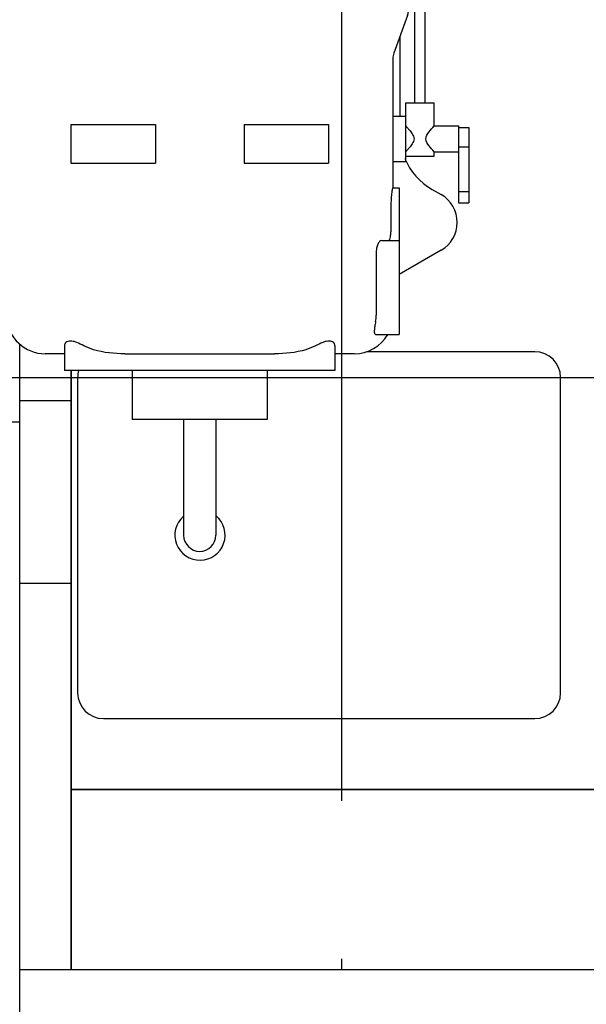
# Model space of a CAD drawing. Header units: millimetres. Extents: x 0 to 1189, y 0 to 841.
# Tile 35 of 131: x 412 to 430, y 249 to 279. Entities that reach past the tile are written whole.
import ezdxf

# ---------------------------------------------------------------- set-up
doc = ezdxf.new("R2010")
doc.units = ezdxf.units.MM
doc.header["$LTSCALE"] = 65.395
doc.linetypes.add('CENTER', pattern=[0.6, 0.375, -0.075, 0.075, -0.075])
for name, color, linetype in [('25007_060000_IMO-2_SKL_PBL150', 7, 'CONTINUOUS'), ('25007_060000_IMO-2_SKL_PBL151', 7, 'CONTINUOUS'), ('25007_060000_IMO-2_SKL_PBL152', 7, 'CONTINUOUS'), ('25007_060000_IMO-2_SKL_PBL153', 7, 'CONTINUOUS'), ('25007_060000_IMO-2_SKL_PBL154', 7, 'CONTINUOUS'), ('25007_060000_IMO-2_SKL_PBL155', 7, 'CONTINUOUS'), ('25007_060000_IMO-2_SKL_PBL156', 7, 'CONTINUOUS'), ('25007_060000_IMO-2_SKL_PBL157', 7, 'CONTINUOUS'), ('25007_060000_IMO-2_SKL_PBL158', 7, 'CONTINUOUS'), ('25007_060000_IMO-2_SKL_PBL159', 7, 'CONTINUOUS'), ('25007_060000_IMO-2_SKL_PBL161', 7, 'CONTINUOUS'), ('25007_060000_IMO-2_SKL_PBL162', 7, 'CONTINUOUS'), ('25007_060000_IMO-2_SKL_PBL163', 7, 'CONTINUOUS'), ('25007_060000_IMO-2_SKL_PBL165', 7, 'CONTINUOUS'), ('25007_060000_IMO-2_SKL_PBL166', 7, 'CONTINUOUS'), ('25007_060000_IMO-2_SKL_PBL168', 7, 'CONTINUOUS'), ('25007_060000_TLKGS_KGS_V_ABL8', 7, 'CONTINUOUS'), ('25007_061000_TLKGS_KGS_V_ABL34', 7, 'CONTINUOUS'), ('25007_062000_TLKGS_KGS_TL_V_ABL9', 7, 'CONTINUOUS'), ('25007_116500_03_SIMPLE1_A_ABL160', 7, 'CONTINUOUS'), ('25007_452000_10_SIMPLE1_A_ABL145', 7, 'CONTINUOUS'), ('25007_634500_05_SIMPLE1_A_ABL137', 7, 'CONTINUOUS'), ('25007_634500_05_SIMPLE1_T1_A_PBL138', 7, 'CONTINUOUS'), ('25007_641000_05_SIMPLE1_E_ABL35', 7, 'CONTINUOUS'), ('25007_644000_01_SIMPLE1_C_ABL95', 7, 'CONTINUOUS'), ('25007_644000_02_SIMPLE1_C_ABL129', 7, 'CONTINUOUS'), ('25007_724700_04_SIMPLE1_A_ABL10', 7, 'CONTINUOUS'), ('25007_725500_29_SIMPLE1_X#AF1_ABL14', 7, 'CONTINUOUS'), ('25007_728000_05_SIMPLE1_F_ABL20', 7, 'CONTINUOUS'), ('25007_765000_05_SIMPLE1_T1_X_PBL115', 7, 'CONTINUOUS'), ('25007_765000_05_SIMPLE1_X_ABL114', 7, 'CONTINUOUS'), ('25007_766000_04_SIMPLE1_X_ABL164', 7, 'CONTINUOUS'), ('25007_833000_15_SIMPLE1_D_ABL16', 7, 'CONTINUOUS'), ('25007_833200_01_SIMPLE1_X_ABL12', 7, 'CONTINUOUS'), ('25007_836000_01_SIMPLE1_C_ABL93', 7, 'CONTINUOUS'), ('25007_884500_27_SIMPLE1_X_ABL167', 7, 'CONTINUOUS'), ('25087_000000_IMO-2_SKL_PBL169', 7, 'CONTINUOUS'), ('25087_000000_IMO-2_SKL_PBL170', 7, 'CONTINUOUS'), ('25087_000000_IMO-2_SKL_PBL172', 7, 'CONTINUOUS'), ('25087_000000_IMO-2_SKL_PBL174', 7, 'CONTINUOUS'), ('25087_000000_IMO-2_SKL_PBL176', 7, 'CONTINUOUS'), ('25087_000000_IMO-2_SKL_PBL178', 7, 'CONTINUOUS'), ('25087_000000_IMO-2_SKL_PBL179', 7, 'CONTINUOUS'), ('25087_000000_TLKGS_MARKETING_ABL3', 7, 'CONTINUOUS'), ('25087_000000_TRENNSTELLEN_TLKGS_PBL171', 7, 'CONTINUOUS'), ('25087_030000_TLKGS_V_ABL4', 7, 'CONTINUOUS'), ('25087_100000_TLKGS_V_ABL147', 7, 'CONTINUOUS'), ('25087_111000_21_SIMPLE1_A_ABL148', 7, 'CONTINUOUS'), ('25087_111000_21_SIMPLE1_T1_A_PBL149', 7, 'CONTINUOUS'), ('25087_111200_24_SIMPLE1_T11_X_PBL2730', 7, 'CONTINUOUS'), ('25087_111200_24_SIMPLE1_T9_X_PBL180', 7, 'CONTINUOUS'), ('25087_111200_24_SIMPLE1_X_ABL173', 7, 'CONTINUOUS'), ('25087_122000_01_SIMPLE1_D_ABL177', 7, 'CONTINUOUS'), ('25087_171000_21_SIMPLE1_A_ABL175', 7, 'CONTINUOUS'), ('25087_700000_TLKGS_V_ABL5', 7, 'CONTINUOUS'), ('25087_727000_27_SIMPLE1_B_ABL6', 7, 'CONTINUOUS'), ('8M25C_GENSET_STD_GRUNDRAHMEN_ABL83', 7, 'CONTINUOUS'), ('8M25C_GENSET_STD_GRUNDRAHMEN_T1_PBL84', 7, 'CONTINUOUS'), ('8M25C_GENSET_STD_VERROHRUNG_ABL23', 7, 'CONTINUOUS'), ('new_view_1_VBL0', 7, 'CONTINUOUS')]:
    doc.layers.add(name, color=color, linetype=linetype)

# ---------------------------------------------------------------- blocks, each defined once
blk = doc.blocks.new('25087_000000_IMO-2_SKL_PBL179', base_point=(496.94, 279.1))
at = {"layer": '25087_000000_IMO-2_SKL_PBL179', "color": 40, "linetype": 'Continuous'}
for p, q in [((414, 249.6), (414, 268.216)), ((414, 255.2), (579.88, 255.2))]:
    blk.add_line(p, q, dxfattribs=at)
blk = doc.blocks.new('25087_727000_27_SIMPLE1_B_ABL6', base_point=(476.275, 307.393))
at = {"layer": '25087_000000_IMO-2_SKL_PBL179'}
blk.add_blockref('25087_000000_IMO-2_SKL_PBL179', (496.94, 279.1), dxfattribs=at)
blk = doc.blocks.new('25087_700000_TLKGS_V_ABL5', base_point=(476.275, 307.393))
at = {"layer": '25087_727000_27_SIMPLE1_B_ABL6'}
blk.add_blockref('25087_727000_27_SIMPLE1_B_ABL6', (476.275, 307.393), dxfattribs=at)
blk = doc.blocks.new('25087_111000_21_SIMPLE1_T1_A_PBL149', base_point=(497.3, 279.1))
at = {"layer": '25087_111000_21_SIMPLE1_T1_A_PBL149', "color": 7, "linetype": 'Continuous'}
for p, q in [((414, 268.216), (414, 249.6)), ((579.88, 255.2), (414, 255.2))]:
    blk.add_line(p, q, dxfattribs=at)
blk = doc.blocks.new('25087_000000_IMO-2_SKL_PBL172', base_point=(496.94, 279.1))
at = {"layer": '25087_000000_IMO-2_SKL_PBL172', "color": 40, "linetype": 'Continuous'}
for p, q in [((414, 249.6), (414, 268.216)), ((414, 255.2), (579.88, 255.2))]:
    blk.add_line(p, q, dxfattribs=at)
blk = doc.blocks.new('25087_111000_21_SIMPLE1_A_ABL148', base_point=(497.3, 282.38))
at = {"layer": '25087_000000_IMO-2_SKL_PBL172'}
blk.add_blockref('25087_000000_IMO-2_SKL_PBL172', (496.94, 279.1), dxfattribs=at)
at = {"layer": '25087_111000_21_SIMPLE1_T1_A_PBL149'}
blk.add_blockref('25087_111000_21_SIMPLE1_T1_A_PBL149', (497.3, 279.1), dxfattribs=at)
blk = doc.blocks.new('25087_000000_IMO-2_SKL_PBL174', base_point=(496.94, 279.1))
at = {"layer": '25087_000000_IMO-2_SKL_PBL174', "color": 40, "linetype": 'Continuous'}
for p, q in [((414, 249.6), (414, 268.216)), ((414, 255.2), (579.88, 255.2))]:
    blk.add_line(p, q, dxfattribs=at)
blk = doc.blocks.new('25087_111200_24_SIMPLE1_T9_X_PBL180', base_point=(421.7, 263.1))
at = {"layer": '25087_111200_24_SIMPLE1_T9_X_PBL180', "color": 7, "linetype": 'Continuous'}
for p, q in [((428.4, 268.8), (423.176, 268.8)), ((414.2, 268), (414.2, 258.2)), ((429.2, 258.2), (429.2, 268)), ((415, 257.4), (428.4, 257.4))]:
    blk.add_line(p, q, dxfattribs=at)
for centre, start, end in [((428.4, 268), 0, 90), ((415, 268), 164.2551, 180), ((415, 258.2), 180, 270), ((428.4, 258.2), 270, 360)]:
    blk.add_arc(centre, 0.8, start, end, dxfattribs=at)
blk = doc.blocks.new('25087_111200_24_SIMPLE1_T11_X_PBL2730', base_point=(417.993, 263.694))
at = {"layer": '25087_111200_24_SIMPLE1_T11_X_PBL2730', "color": 7, "linetype": 'Continuous'}
blk.add_arc((418, 263.1), 0.78, 131.1334, 50.2932, dxfattribs=at)
blk = doc.blocks.new('25087_111200_24_SIMPLE1_X_ABL173', base_point=(496.94, 279.1))
at = {"layer": '25087_000000_IMO-2_SKL_PBL174'}
blk.add_blockref('25087_000000_IMO-2_SKL_PBL174', (496.94, 279.1), dxfattribs=at)
at = {"layer": '25087_111200_24_SIMPLE1_T11_X_PBL2730'}
blk.add_blockref('25087_111200_24_SIMPLE1_T11_X_PBL2730', (417.993, 263.694), dxfattribs=at)
at = {"layer": '25087_111200_24_SIMPLE1_T9_X_PBL180'}
blk.add_blockref('25087_111200_24_SIMPLE1_T9_X_PBL180', (421.7, 263.1), dxfattribs=at)
blk = doc.blocks.new('25087_000000_IMO-2_SKL_PBL176', base_point=(496.94, 279.1))
at = {"layer": '25087_000000_IMO-2_SKL_PBL176', "color": 40, "linetype": 'Continuous'}
for p, q in [((414, 249.6), (414, 268.216)), ((414, 255.2), (579.88, 255.2))]:
    blk.add_line(p, q, dxfattribs=at)
blk = doc.blocks.new('25087_171000_21_SIMPLE1_A_ABL175', base_point=(496.94, 282.38))
at = {"layer": '25087_000000_IMO-2_SKL_PBL176'}
blk.add_blockref('25087_000000_IMO-2_SKL_PBL176', (496.94, 279.1), dxfattribs=at)
blk = doc.blocks.new('25087_000000_IMO-2_SKL_PBL178', base_point=(496.94, 279.1))
at = {"layer": '25087_000000_IMO-2_SKL_PBL178', "color": 40, "linetype": 'Continuous'}
for p, q in [((414, 249.6), (414, 268.216)), ((414, 255.2), (579.88, 255.2))]:
    blk.add_line(p, q, dxfattribs=at)
blk = doc.blocks.new('25087_122000_01_SIMPLE1_D_ABL177', base_point=(496.94, 279.1))
at = {"layer": '25087_000000_IMO-2_SKL_PBL178'}
blk.add_blockref('25087_000000_IMO-2_SKL_PBL178', (496.94, 279.1), dxfattribs=at)
blk = doc.blocks.new('25087_100000_TLKGS_V_ABL147', base_point=(497.3, 282.3801))
at = {"layer": '25087_111000_21_SIMPLE1_A_ABL148'}
blk.add_blockref('25087_111000_21_SIMPLE1_A_ABL148', (497.3, 282.3801), dxfattribs=at)
at = {"layer": '25087_111200_24_SIMPLE1_X_ABL173'}
blk.add_blockref('25087_111200_24_SIMPLE1_X_ABL173', (496.94, 279.1), dxfattribs=at)
at = {"layer": '25087_122000_01_SIMPLE1_D_ABL177'}
blk.add_blockref('25087_122000_01_SIMPLE1_D_ABL177', (496.94, 279.1), dxfattribs=at)
at = {"layer": '25087_171000_21_SIMPLE1_A_ABL175'}
blk.add_blockref('25087_171000_21_SIMPLE1_A_ABL175', (496.94, 282.3801), dxfattribs=at)
blk = doc.blocks.new('25087_030000_TLKGS_V_ABL4', base_point=(476.635, 307.393))
at = {"layer": '25087_100000_TLKGS_V_ABL147'}
blk.add_blockref('25087_100000_TLKGS_V_ABL147', (497.3, 282.38), dxfattribs=at)
at = {"layer": '25087_700000_TLKGS_V_ABL5'}
blk.add_blockref('25087_700000_TLKGS_V_ABL5', (476.275, 307.393), dxfattribs=at)
blk = doc.blocks.new('25007_060000_IMO-2_SKL_PBL159', base_point=(431.1, 279.1))
at = {"layer": '25007_060000_IMO-2_SKL_PBL159', "color": 40, "linetype": 'Continuous'}
for p, q in [((414, 249.6), (414, 268.216)), ((414, 255.2), (448.2, 255.2))]:
    blk.add_line(p, q, dxfattribs=at)
blk = doc.blocks.new('25007_724700_04_SIMPLE1_A_ABL10', base_point=(400.861, 293.421))
at = {"layer": '25007_060000_IMO-2_SKL_PBL159'}
blk.add_blockref('25007_060000_IMO-2_SKL_PBL159', (431.1, 279.1), dxfattribs=at)
blk = doc.blocks.new('25007_060000_IMO-2_SKL_PBL156', base_point=(431.1, 279.1))
at = {"layer": '25007_060000_IMO-2_SKL_PBL156', "color": 40, "linetype": 'Continuous'}
for p, q in [((414, 249.6), (414, 268.216)), ((414, 255.2), (448.2, 255.2))]:
    blk.add_line(p, q, dxfattribs=at)
blk = doc.blocks.new('25007_833200_01_SIMPLE1_X_ABL12', base_point=(414.527, 279.1))
at = {"layer": '25007_060000_IMO-2_SKL_PBL156'}
blk.add_blockref('25007_060000_IMO-2_SKL_PBL156', (431.1, 279.1), dxfattribs=at)
blk = doc.blocks.new('25007_060000_IMO-2_SKL_PBL158', base_point=(431.1, 279.1))
at = {"layer": '25007_060000_IMO-2_SKL_PBL158', "color": 40, "linetype": 'Continuous'}
for p, q in [((414, 249.6), (414, 268.216)), ((414, 255.2), (448.2, 255.2))]:
    blk.add_line(p, q, dxfattribs=at)
blk = doc.blocks.new('25007_725500_29_SIMPLE1_X#AF1_ABL14', base_point=(409.171, 307.239))
at = {"layer": '25007_060000_IMO-2_SKL_PBL158'}
blk.add_blockref('25007_060000_IMO-2_SKL_PBL158', (431.1, 279.1), dxfattribs=at)
blk = doc.blocks.new('25007_060000_IMO-2_SKL_PBL155', base_point=(431.1, 279.1))
at = {"layer": '25007_060000_IMO-2_SKL_PBL155', "color": 40, "linetype": 'Continuous'}
for p, q in [((414, 249.6), (414, 268.216)), ((414, 255.2), (448.2, 255.2))]:
    blk.add_line(p, q, dxfattribs=at)
blk = doc.blocks.new('25007_833000_15_SIMPLE1_D_ABL16', base_point=(415.74, 283.27))
at = {"layer": '25007_060000_IMO-2_SKL_PBL155'}
blk.add_blockref('25007_060000_IMO-2_SKL_PBL155', (431.1, 279.1), dxfattribs=at)
blk = doc.blocks.new('25007_060000_IMO-2_SKL_PBL157', base_point=(431.1, 279.1))
at = {"layer": '25007_060000_IMO-2_SKL_PBL157', "color": 40, "linetype": 'Continuous'}
for p, q in [((414, 249.6), (414, 268.216)), ((414, 255.2), (448.2, 255.2))]:
    blk.add_line(p, q, dxfattribs=at)
blk = doc.blocks.new('25007_728000_05_SIMPLE1_F_ABL20', base_point=(415.76, 284.9))
at = {"layer": '25007_060000_IMO-2_SKL_PBL157'}
blk.add_blockref('25007_060000_IMO-2_SKL_PBL157', (431.1, 279.1), dxfattribs=at)
blk = doc.blocks.new('25007_060000_IMO-2_SKL_PBL161', base_point=(431.1, 279.1))
at = {"layer": '25007_060000_IMO-2_SKL_PBL161', "color": 40, "linetype": 'Continuous'}
for p, q in [((414, 249.6), (414, 268.216)), ((414, 255.2), (448.2, 255.2))]:
    blk.add_line(p, q, dxfattribs=at)
blk = doc.blocks.new('25007_116500_03_SIMPLE1_A_ABL160', base_point=(431.1, 295.16))
at = {"layer": '25007_060000_IMO-2_SKL_PBL161'}
blk.add_blockref('25007_060000_IMO-2_SKL_PBL161', (431.1, 279.1), dxfattribs=at)
blk = doc.blocks.new('25007_062000_TLKGS_KGS_TL_V_ABL9', base_point=(400.861, 307.239))
at = {"layer": '25007_116500_03_SIMPLE1_A_ABL160'}
blk.add_blockref('25007_116500_03_SIMPLE1_A_ABL160', (431.1, 295.16), dxfattribs=at)
at = {"layer": '25007_724700_04_SIMPLE1_A_ABL10'}
blk.add_blockref('25007_724700_04_SIMPLE1_A_ABL10', (400.861, 293.421), dxfattribs=at)
at = {"layer": '25007_725500_29_SIMPLE1_X#AF1_ABL14'}
blk.add_blockref('25007_725500_29_SIMPLE1_X#AF1_ABL14', (409.171, 307.239), dxfattribs=at)
at = {"layer": '25007_728000_05_SIMPLE1_F_ABL20'}
blk.add_blockref('25007_728000_05_SIMPLE1_F_ABL20', (415.76, 284.9), dxfattribs=at)
at = {"layer": '25007_833000_15_SIMPLE1_D_ABL16'}
blk.add_blockref('25007_833000_15_SIMPLE1_D_ABL16', (415.74, 283.27), dxfattribs=at)
at = {"layer": '25007_833200_01_SIMPLE1_X_ABL12'}
blk.add_blockref('25007_833200_01_SIMPLE1_X_ABL12', (414.527, 279.1), dxfattribs=at)
blk = doc.blocks.new('25007_060000_IMO-2_SKL_PBL152', base_point=(431.1, 279.1))
at = {"layer": '25007_060000_IMO-2_SKL_PBL152', "color": 40, "linetype": 'Continuous'}
for p, q in [((414, 249.6), (414, 268.216)), ((414, 255.2), (448.2, 255.2))]:
    blk.add_line(p, q, dxfattribs=at)
blk = doc.blocks.new('25007_641000_05_SIMPLE1_E_ABL35', base_point=(421.234, 279.1))
at = {"layer": '25007_060000_IMO-2_SKL_PBL152'}
blk.add_blockref('25007_060000_IMO-2_SKL_PBL152', (431.1, 279.1), dxfattribs=at)
blk = doc.blocks.new('25007_060000_IMO-2_SKL_PBL166', base_point=(431.1, 279.1))
at = {"layer": '25007_060000_IMO-2_SKL_PBL166', "color": 40, "linetype": 'Continuous'}
for p, q in [((414, 249.6), (414, 268.216)), ((414, 255.2), (448.2, 255.2))]:
    blk.add_line(p, q, dxfattribs=at)
blk = doc.blocks.new('25007_836000_01_SIMPLE1_C_ABL93', base_point=(424.76, 279.1))
at = {"layer": '25007_060000_IMO-2_SKL_PBL166'}
blk.add_blockref('25007_060000_IMO-2_SKL_PBL166', (431.1, 279.1), dxfattribs=at)
blk = doc.blocks.new('25007_060000_IMO-2_SKL_PBL153', base_point=(431.1, 279.1))
at = {"layer": '25007_060000_IMO-2_SKL_PBL153', "color": 40, "linetype": 'Continuous'}
for p, q in [((414, 249.6), (414, 268.216)), ((414, 255.2), (448.2, 255.2))]:
    blk.add_line(p, q, dxfattribs=at)
blk = doc.blocks.new('25007_644000_01_SIMPLE1_C_ABL95', base_point=(424.76, 279.1))
at = {"layer": '25007_060000_IMO-2_SKL_PBL153'}
blk.add_blockref('25007_060000_IMO-2_SKL_PBL153', (431.1, 279.1), dxfattribs=at)
blk = doc.blocks.new('25007_765000_05_SIMPLE1_T1_X_PBL115', base_point=(418.702, 277.956))
at = {"layer": '25007_765000_05_SIMPLE1_T1_X_PBL115', "color": 7, "linetype": 'Continuous'}
for p, q in [((416.912, 292.816), (416.76, 292.392)), ((416.912, 292.816), (419.072, 292.816)), ((419.072, 292.816), (419.224, 292.392)), ((416.76, 292.392), (419.224, 292.392)), ((422.692, 292.051), (422.692, 291.767)), ((425.932, 292.051), (422.692, 292.051)), ((425.932, 292.051), (425.932, 291.767)), ((422.643, 291.767), (426.321, 291.767)), ((426.783, 291.774), (426.727, 291.768)), ((426.797, 291.775), (426.783, 291.774)), ((422.838, 291.447), (426.321, 291.447)), ((425.932, 291.447), (425.932, 289.056)), ((426.572, 290.967), (426.572, 288.327)), ((426.892, 290.969), (426.892, 288.327)), ((426.972, 290.476), (426.972, 290.975)), ((426.472, 289.956), (426.472, 290.476)), ((426.472, 290.476), (426.572, 290.476)), ((426.892, 290.476), (427.152, 290.476)), ((427.152, 289.676), (427.152, 290.476)), ((425.932, 290.116), (426.472, 290.116)), ((410.692, 287.816), (410.692, 289.816)), ((410.692, 289.816), (425.292, 289.816)), ((414.968, 287.816), (414.968, 289.816)), ((421.016, 287.816), (421.016, 289.816)), ((425.292, 287.816), (425.292, 289.816)), ((426.472, 289.676), (426.472, 289.876)), ((425.932, 289.716), (426.472, 289.716)), ((426.472, 289.676), (426.572, 289.676)), ((426.892, 289.676), (427.152, 289.676)), ((426.972, 288.327), (426.972, 289.676)), ((425.932, 289.056), (425.292, 289.056)), ((425.292, 288.936), (425.412, 288.936)), ((425.412, 288.816), (425.292, 288.816)), ((425.532, 285.256), (425.532, 288.696)), ((425.652, 288.696), (425.652, 285.256)), ((426.452, 287.767), (426.452, 288.327)), ((426.452, 288.327), (427.012, 288.327)), ((426.732, 287.767), (426.732, 288.327)), ((427.012, 287.767), (427.012, 288.327)), ((410.692, 287.816), (425.292, 287.816)), ((411.232, 287.816), (411.492, 286.846)), ((424.752, 287.816), (424.492, 286.846)), ((425.652, 287.767), (428.172, 287.767)), ((428.172, 287.767), (428.172, 285.287)), ((411.492, 286.846), (411.492, 279.518)), ((413.992, 286.846), (411.492, 286.846)), ((413.992, 286.856), (413.992, 285.656)), ((413.992, 286.856), (416.461, 286.856)), ((416.473, 286.846), (416.461, 286.856)), ((416.473, 286.846), (416.473, 285.656)), ((416.473, 286.846), (419.511, 286.846)), ((419.523, 286.856), (419.511, 286.846)), ((419.511, 286.846), (419.511, 285.656)), ((419.523, 286.856), (421.992, 286.856)), ((421.992, 286.856), (421.992, 285.656)), ((421.992, 286.846), (424.492, 286.846)), ((424.492, 286.846), (424.492, 279.518)), ((424.683, 286.66), (424.492, 286.662)), ((424.68, 286.34), (424.492, 286.342)), ((424.872, 285.216), (424.872, 285.86)), ((425.192, 285.216), (425.192, 285.86)), ((413.992, 285.656), (416.473, 285.656)), ((419.511, 285.656), (421.992, 285.656)), ((424.592, 284.016), (424.592, 285.216)), ((424.592, 285.216), (425.472, 285.216)), ((425.472, 284.016), (425.472, 285.216)), ((425.652, 285.256), (425.532, 285.256)), ((425.652, 285.287), (428.172, 285.287)), ((426.652, 282.999), (426.652, 285.287)), ((426.972, 282.999), (426.972, 285.287)), ((424.492, 284.016), (424.592, 284.016)), ((425.472, 284.016), (426.232, 284.016)), ((426.232, 284.016), (426.232, 283.216)), ((424.492, 283.216), (424.592, 283.216)), ((424.592, 283.056), (424.592, 283.216)), ((424.592, 283.056), (425.472, 283.056)), ((425.472, 283.056), (425.472, 283.216)), ((425.472, 283.216), (426.232, 283.216)), ((424.492, 282.658), (424.961, 282.388)), ((425.086, 282.428), (426.538, 282.519)), ((425.116, 282.109), (426.558, 282.2)), ((425.413, 282.128), (425.491, 282.082)), ((424.672, 276.532), (424.672, 281.628)), ((424.992, 276.532), (424.992, 281.628)), ((425.492, 280.35), (425.207, 280.185)), ((411.54, 279.245), (411.963, 278.08)), ((424.444, 279.245), (424.021, 278.08)), ((424.207, 278.453), (424.207, 276.116)), ((411.992, 277.916), (411.992, 273.365)), ((423.992, 277.916), (423.992, 273.896)), ((424.392, 274.716), (424.392, 276.532)), ((424.392, 276.532), (425.272, 276.532)), ((425.272, 275.816), (425.272, 276.532)), ((423.992, 276.116), (424.392, 276.116)), ((413.992, 275.856), (413.992, 274.656)), ((413.992, 275.856), (416.616, 275.856)), ((416.616, 275.856), (416.616, 274.656)), ((419.368, 275.856), (419.368, 274.656)), ((419.368, 275.856), (421.992, 275.856)), ((421.992, 275.856), (421.992, 274.656)), ((425.272, 275.816), (426.032, 275.816)), ((426.032, 275.816), (426.032, 273.432)), ((426.032, 275.769), (426.352, 275.769)), ((426.352, 275.769), (426.352, 273.432)), ((409.312, 267.616), (409.312, 275.616)), ((410.312, 275.616), (409.312, 275.616)), ((410.312, 267.616), (410.312, 275.616)), ((426.032, 275.165), (426.352, 275.165)), ((424.392, 274.872), (425.272, 274.872)), ((425.272, 274.872), (425.272, 275.016)), ((425.272, 275.016), (426.032, 275.016)), ((413.992, 274.656), (416.616, 274.656)), ((419.368, 274.656), (421.992, 274.656)), ((423.992, 274.716), (424.392, 274.716)), ((409.312, 274.386), (409.232, 274.386)), ((411.992, 273.856), (410.312, 273.856)), ((423.987, 273.896), (424.192, 273.896)), ((424.192, 273.896), (424.192, 269.336)), ((425.21, 273.845), (425.49, 273.684)), ((426.032, 273.774), (426.352, 273.774)), ((423.927, 273.256), (423.927, 272.656)), ((426.032, 273.432), (426.352, 273.432)), ((423.635, 272.256), (424.192, 272.256)), ((423.473, 271.856), (423.473, 269.936)), ((425.492, 271.951), (424.192, 271.2)), ((411.994, 269.867), (411.993, 269.936)), ((412.132, 269.376), (410.312, 269.376)), ((423.463, 269.336), (424.192, 269.336)), ((413.792, 268.985), (413.792, 268.216)), ((422.192, 268.985), (422.192, 268.216)), ((409.312, 268.846), (409.232, 268.846)), ((413.792, 268.736), (413.192, 268.736)), ((415.668, 268.736), (420.316, 268.736)), ((422.792, 268.736), (422.192, 268.736)), ((422.192, 268.216), (413.792, 268.216)), ((415.892, 268.216), (415.892, 266.696)), ((420.092, 268.216), (420.092, 266.696)), ((410.312, 267.616), (409.312, 267.616)), ((420.092, 266.696), (415.892, 266.696)), ((417.492, 266.696), (417.492, 263.096)), ((418.492, 266.696), (418.492, 263.096))]:
    blk.add_line(p, q, dxfattribs=at)
for centre, radius, start, end in [((417.992, 280.461), 11.995, 95.8954, 104.8001), ((417.992, 280.461), 11.995, 75.1999, 84.1046), ((418.586, 278.213), 14.32, 104.8001, 114.0262), ((417.398, 278.213), 14.32, 65.9738, 75.1999), ((426.113, 291.1), 0.432, 32.3628, 32.9543), ((413.578, 289.447), 2.02, 114.0262, 169.4728), ((422.406, 289.447), 2.02, 10.5272, 65.9738), ((425.412, 288.696), 0.24, 0, 90), ((425.412, 288.696), 0.12, 0, 90), ((424.992, 281.216), 1, 300, 60.0419), ((426.207, 278.453), 2, 120, 126.9449), ((426.207, 278.453), 2, 138.8095, 148.706), ((412.292, 279.518), 0.8, 180, 199.9645), ((423.692, 279.518), 0.8, 340.0355, 360), ((426.207, 278.453), 2, 175.255, 180), ((411.512, 277.916), 0.48, 0, 19.9645), ((424.472, 277.916), 0.48, 160.0355, 180), ((426.207, 275.579), 2, 202.7407, 240.1208), ((424.992, 272.817), 1, 300, 60.1208), ((422.372, 269.936), 1.101, 349.5171, 359.9832), ((413.192, 269.936), 1.2, 183.2772, 270), ((422.792, 269.936), 1.2, 270, 330), ((417.992, 263.096), 0.5, 180, 360)]:
    blk.add_arc(centre, radius, start, end, dxfattribs=at)
blk.add_ellipse((426.133, 289.916), major_axis=(0.346, 0), ratio=0.57735, start_param=6.08285, end_param=6.48352, dxfattribs=at)
for points, knots in [([(422.339, 291.648), (422.381, 291.684), (422.477, 291.745), (422.589, 291.767), (422.643, 291.767)], [0, 0, 0, 0, 0.505773, 1, 1, 1, 1]), ([(426.321, 291.767), (426.404, 291.767), (426.577, 291.713), (426.697, 291.583), (426.745, 291.509)], [0, 0, 0, 0, 0.485406, 1, 1, 1, 1]), ([(426.727, 291.768), (426.698, 291.765), (426.643, 291.743), (426.607, 291.696), (426.596, 291.67)], [0, 0, 0, 0, 0.506084, 1, 1, 1, 1]), ([(426.972, 290.975), (426.972, 291.071), (426.972, 291.209), (426.969, 291.382), (426.968, 291.484), (426.965, 291.561), (426.963, 291.636), (426.932, 291.735), (426.845, 291.776), (426.797, 291.775)], [0, 0, 0, 0, 0.325534, 0.466489, 0.582853, 0.66946, 0.727947, 0.838178, 1, 1, 1, 1]), ([(426.901, 291.582), (426.903, 291.602), (426.896, 291.502), (426.897, 291.461), (426.894, 291.338), (426.893, 291.182), (426.892, 291.042), (426.892, 290.969)], [0, 0, 0, 0, 0.098203, 0.199508, 0.326828, 0.64096, 1, 1, 1, 1]), ([(426.321, 291.447), (426.332, 291.447), (426.399, 291.436), (426.449, 291.378), (426.478, 291.331)], [0, 0, 0, 0, 0.168402, 1, 1, 1, 1]), ([(426.478, 291.331), (426.493, 291.307), (426.551, 291.195), (426.572, 291.066), (426.572, 290.967)], [0, 0, 0, 0, 0.221535, 1, 1, 1, 1]), ([(426.745, 291.509), (426.769, 291.471), (426.857, 291.304), (426.892, 291.111), (426.892, 290.967)], [0, 0, 0, 0, 0.238432, 1, 1, 1, 1]), ([(425.192, 285.86), (425.192, 285.958), (425.171, 286.148), (425.078, 286.403), (424.918, 286.601), (424.759, 286.659), (424.683, 286.66)], [0, 0, 0, 0, 0.284257, 0.546251, 0.780028, 1, 1, 1, 1]), ([(424.872, 285.86), (424.872, 285.986), (424.844, 286.159), (424.743, 286.31), (424.694, 286.34), (424.68, 286.34)], [0, 0, 0, 0, 0.703964, 0.919294, 1, 1, 1, 1]), ([(424.592, 284.016), (424.603, 284.004), (424.639, 283.964), (424.708, 283.884), (424.798, 283.773), (424.849, 283.671), (424.849, 283.616)], [0, 0, 0, 0, 0.097647, 0.339837, 0.655065, 1, 1, 1, 1]), ([(425.215, 283.616), (425.215, 283.671), (425.266, 283.773), (425.356, 283.884), (425.425, 283.964), (425.461, 284.004), (425.472, 284.016)], [0, 0, 0, 0, 0.344935, 0.660164, 0.902353, 1, 1, 1, 1]), ([(424.849, 283.616), (424.849, 283.561), (424.798, 283.459), (424.708, 283.348), (424.639, 283.268), (424.603, 283.228), (424.592, 283.216)], [0, 0, 0, 0, 0.344935, 0.660163, 0.902353, 1, 1, 1, 1]), ([(425.472, 283.216), (425.461, 283.228), (425.425, 283.268), (425.356, 283.348), (425.266, 283.459), (425.215, 283.561), (425.215, 283.616)], [0, 0, 0, 0, 0.097647, 0.339837, 0.655065, 1, 1, 1, 1]), ([(426.533, 282.523), (426.55, 282.539), (426.582, 282.595), (426.637, 282.751), (426.652, 282.896), (426.652, 282.999)], [0, 0, 0, 0, 0.140371, 0.378355, 1, 1, 1, 1]), ([(426.558, 282.2), (426.628, 282.204), (426.768, 282.275), (426.888, 282.477), (426.957, 282.723), (426.972, 282.904), (426.972, 282.999)], [0, 0, 0, 0, 0.215561, 0.442948, 0.706961, 1, 1, 1, 1]), ([(424.672, 281.628), (424.672, 281.723), (424.687, 281.904), (424.756, 282.151), (424.876, 282.352), (425.016, 282.423), (425.086, 282.428)], [0, 0, 0, 0, 0.293041, 0.557055, 0.784441, 1, 1, 1, 1]), ([(426.527, 282.517), (426.528, 282.518), (426.53, 282.52), (426.532, 282.522), (426.533, 282.523)], [0, 0, 0, 0, 0.411214, 1, 1, 1, 1]), ([(424.992, 281.628), (424.992, 281.688), (424.999, 281.801), (425.03, 281.952), (425.072, 282.053), (425.104, 282.102), (425.118, 282.111)], [0, 0, 0, 0, 0.352594, 0.666958, 0.900713, 1, 1, 1, 1]), ([(424.392, 275.816), (424.403, 275.804), (424.439, 275.764), (424.508, 275.684), (424.598, 275.573), (424.675, 275.416), (424.598, 275.259), (424.508, 275.148), (424.439, 275.068), (424.403, 275.028), (424.392, 275.016)], [0, 0, 0, 0, 0.048824, 0.16992, 0.327537, 0.5, 0.672463, 0.83008, 0.951176, 1, 1, 1, 1]), ([(425.015, 275.416), (425.015, 275.495), (425.116, 275.64), (425.218, 275.756), (425.272, 275.816)], [0, 0, 0, 0, 0.495813, 1, 1, 1, 1]), ([(425.272, 275.016), (425.218, 275.076), (425.116, 275.192), (425.015, 275.337), (425.015, 275.416)], [0, 0, 0, 0, 0.504187, 1, 1, 1, 1]), ([(423.987, 273.896), (423.983, 273.896), (423.98, 273.872), (423.97, 273.843), (423.961, 273.78), (423.951, 273.704), (423.941, 273.607), (423.93, 273.457), (423.927, 273.338), (423.927, 273.256)], [0, 0, 0, 0, 0.021457, 0.079464, 0.172368, 0.296633, 0.447569, 0.619529, 1, 1, 1, 1]), ([(411.993, 269.936), (411.997, 270.197), (412.036, 270.774), (412.061, 271.666), (412.031, 272.548), (411.992, 273.113), (411.992, 273.365)], [0, 0, 0, 0, 0.228344, 0.505544, 0.779848, 1, 1, 1, 1]), ([(423.927, 272.656), (423.927, 272.605), (423.925, 272.51), (423.911, 272.383), (423.898, 272.303), (423.868, 272.256), (423.854, 272.256)], [0, 0, 0, 0, 0.369969, 0.683428, 0.896842, 1, 1, 1, 1]), ([(423.635, 272.256), (423.613, 272.256), (423.564, 272.222), (423.518, 272.134), (423.482, 272.007), (423.473, 271.909), (423.473, 271.856)], [0, 0, 0, 0, 0.138912, 0.35532, 0.651981, 1, 1, 1, 1]), ([(423.455, 269.736), (423.446, 269.685), (423.429, 269.591), (423.414, 269.479), (423.413, 269.406), (423.419, 269.368), (423.436, 269.341), (423.455, 269.336), (423.463, 269.336)], [0, 0, 0, 0, 0.36337, 0.671268, 0.788492, 0.876534, 0.940755, 1, 1, 1, 1]), ([(414.392, 268.985), (414.319, 269.021), (414.213, 269.074), (414.069, 269.121), (413.955, 269.14), (413.829, 269.11), (413.792, 269.022), (413.792, 268.985)], [0, 0, 0, 0, 0.347239, 0.505692, 0.64327, 0.843606, 1, 1, 1, 1]), ([(415.668, 268.736), (415.341, 268.736), (414.898, 268.777), (414.49, 268.936), (414.392, 268.985)], [0, 0, 0, 0, 0.749494, 1, 1, 1, 1]), ([(421.592, 268.985), (421.494, 268.936), (421.086, 268.777), (420.643, 268.736), (420.316, 268.736)], [0, 0, 0, 0, 0.250506, 1, 1, 1, 1]), ([(422.192, 268.985), (422.192, 269.022), (422.155, 269.11), (422.029, 269.14), (421.915, 269.121), (421.771, 269.074), (421.665, 269.021), (421.592, 268.985)], [0, 0, 0, 0, 0.156394, 0.35673, 0.494307, 0.65276, 1, 1, 1, 1])]:
    blk.add_open_spline(points, degree=3, knots=knots, dxfattribs=at)
blk = doc.blocks.new('25007_060000_IMO-2_SKL_PBL163', base_point=(431.1, 279.1))
at = {"layer": '25007_060000_IMO-2_SKL_PBL163', "color": 40, "linetype": 'Continuous'}
for p, q in [((414, 249.6), (414, 268.216)), ((414, 255.2), (448.2, 255.2))]:
    blk.add_line(p, q, dxfattribs=at)
blk = doc.blocks.new('25007_765000_05_SIMPLE1_X_ABL114', base_point=(428.316, 279.1))
at = {"layer": '25007_060000_IMO-2_SKL_PBL163'}
blk.add_blockref('25007_060000_IMO-2_SKL_PBL163', (431.1, 279.1), dxfattribs=at)
at = {"layer": '25007_765000_05_SIMPLE1_T1_X_PBL115'}
blk.add_blockref('25007_765000_05_SIMPLE1_T1_X_PBL115', (418.702, 277.956), dxfattribs=at)
blk = doc.blocks.new('25007_060000_IMO-2_SKL_PBL162', base_point=(431.1, 279.1))
at = {"layer": '25007_060000_IMO-2_SKL_PBL162', "color": 40, "linetype": 'Continuous'}
for p, q in [((414, 249.6), (414, 268.216)), ((414, 255.2), (448.2, 255.2))]:
    blk.add_line(p, q, dxfattribs=at)
blk = doc.blocks.new('25007_644000_02_SIMPLE1_C_ABL129', base_point=(426.068, 279.1))
at = {"layer": '25007_060000_IMO-2_SKL_PBL162'}
blk.add_blockref('25007_060000_IMO-2_SKL_PBL162', (431.1, 279.1), dxfattribs=at)
blk = doc.blocks.new('25007_634500_05_SIMPLE1_T1_A_PBL138', base_point=(412.84, 259.488))
at = {"layer": '25007_634500_05_SIMPLE1_T1_A_PBL138', "color": 7, "linetype": 'Continuous'}
for p, q in [((411.68, 265.478), (411.68, 269.376)), ((412.4, 249.6), (412.4, 269.039)), ((414, 267.271), (412.4, 267.271)), ((412.4, 266.606), (411.68, 266.606)), ((414, 261.6), (412.4, 261.6)), ((411.68, 252.8), (411.68, 254.924)), ((412, 252.8), (411.68, 252.8))]:
    blk.add_line(p, q, dxfattribs=at)
blk = doc.blocks.new('25007_060000_IMO-2_SKL_PBL151', base_point=(431.1, 279.1))
at = {"layer": '25007_060000_IMO-2_SKL_PBL151', "color": 40, "linetype": 'Continuous'}
for p, q in [((414, 249.6), (414, 268.216)), ((414, 255.2), (448.2, 255.2))]:
    blk.add_line(p, q, dxfattribs=at)
blk = doc.blocks.new('25007_634500_05_SIMPLE1_A_ABL137', base_point=(429.94, 279.1))
at = {"layer": '25007_060000_IMO-2_SKL_PBL151'}
blk.add_blockref('25007_060000_IMO-2_SKL_PBL151', (431.1, 279.1), dxfattribs=at)
at = {"layer": '25007_634500_05_SIMPLE1_T1_A_PBL138'}
blk.add_blockref('25007_634500_05_SIMPLE1_T1_A_PBL138', (412.84, 259.488), dxfattribs=at)
blk = doc.blocks.new('25007_060000_IMO-2_SKL_PBL150', base_point=(431.1, 279.1))
at = {"layer": '25007_060000_IMO-2_SKL_PBL150', "color": 40, "linetype": 'Continuous'}
for p, q in [((414, 249.6), (414, 268.216)), ((414, 255.2), (448.2, 255.2))]:
    blk.add_line(p, q, dxfattribs=at)
blk = doc.blocks.new('25007_452000_10_SIMPLE1_A_ABL145', base_point=(430.013, 283.756))
at = {"layer": '25007_060000_IMO-2_SKL_PBL150'}
blk.add_blockref('25007_060000_IMO-2_SKL_PBL150', (431.1, 279.1), dxfattribs=at)
blk = doc.blocks.new('25007_060000_IMO-2_SKL_PBL165', base_point=(431.1, 279.1))
at = {"layer": '25007_060000_IMO-2_SKL_PBL165', "color": 40, "linetype": 'Continuous'}
for p, q in [((414, 249.6), (414, 268.216)), ((414, 255.2), (448.2, 255.2))]:
    blk.add_line(p, q, dxfattribs=at)
blk = doc.blocks.new('25007_766000_04_SIMPLE1_X_ABL164', base_point=(431.1, 279.1))
at = {"layer": '25007_060000_IMO-2_SKL_PBL165'}
blk.add_blockref('25007_060000_IMO-2_SKL_PBL165', (431.1, 279.1), dxfattribs=at)
blk = doc.blocks.new('25007_060000_IMO-2_SKL_PBL168', base_point=(431.1, 279.1))
at = {"layer": '25007_060000_IMO-2_SKL_PBL168', "color": 40, "linetype": 'Continuous'}
for p, q in [((414, 249.6), (414, 268.216)), ((414, 255.2), (448.2, 255.2))]:
    blk.add_line(p, q, dxfattribs=at)
blk = doc.blocks.new('25007_884500_27_SIMPLE1_X_ABL167', base_point=(440.615, 279.1))
at = {"layer": '25007_060000_IMO-2_SKL_PBL168'}
blk.add_blockref('25007_060000_IMO-2_SKL_PBL168', (431.1, 279.1), dxfattribs=at)
blk = doc.blocks.new('25007_061000_TLKGS_KGS_V_ABL34', base_point=(430.749, 283.756))
at = {"layer": '25007_452000_10_SIMPLE1_A_ABL145'}
blk.add_blockref('25007_452000_10_SIMPLE1_A_ABL145', (430.013, 283.756), dxfattribs=at)
at = {"layer": '25007_634500_05_SIMPLE1_A_ABL137'}
blk.add_blockref('25007_634500_05_SIMPLE1_A_ABL137', (429.94, 279.1), dxfattribs=at)
at = {"layer": '25007_641000_05_SIMPLE1_E_ABL35'}
blk.add_blockref('25007_641000_05_SIMPLE1_E_ABL35', (421.234, 279.1), dxfattribs=at)
at = {"layer": '25007_644000_01_SIMPLE1_C_ABL95'}
blk.add_blockref('25007_644000_01_SIMPLE1_C_ABL95', (424.76, 279.1), dxfattribs=at)
at = {"layer": '25007_644000_02_SIMPLE1_C_ABL129'}
blk.add_blockref('25007_644000_02_SIMPLE1_C_ABL129', (426.068, 279.1), dxfattribs=at)
at = {"layer": '25007_765000_05_SIMPLE1_X_ABL114'}
blk.add_blockref('25007_765000_05_SIMPLE1_X_ABL114', (428.316, 279.1), dxfattribs=at)
at = {"layer": '25007_766000_04_SIMPLE1_X_ABL164'}
blk.add_blockref('25007_766000_04_SIMPLE1_X_ABL164', (431.1, 279.1), dxfattribs=at)
at = {"layer": '25007_836000_01_SIMPLE1_C_ABL93'}
blk.add_blockref('25007_836000_01_SIMPLE1_C_ABL93', (424.76, 279.1), dxfattribs=at)
at = {"layer": '25007_884500_27_SIMPLE1_X_ABL167'}
blk.add_blockref('25007_884500_27_SIMPLE1_X_ABL167', (440.615, 279.1), dxfattribs=at)
blk = doc.blocks.new('25007_060000_TLKGS_KGS_V_ABL8', base_point=(410.376, 307.239))
at = {"layer": '25007_061000_TLKGS_KGS_V_ABL34'}
blk.add_blockref('25007_061000_TLKGS_KGS_V_ABL34', (430.749, 283.756), dxfattribs=at)
at = {"layer": '25007_062000_TLKGS_KGS_TL_V_ABL9'}
blk.add_blockref('25007_062000_TLKGS_KGS_TL_V_ABL9', (400.861, 307.239), dxfattribs=at)
blk = doc.blocks.new('25087_000000_TLKGS_MARKETING_ABL3', base_point=(467.401, 307.393))
at = {"layer": '25007_060000_TLKGS_KGS_V_ABL8'}
blk.add_blockref('25007_060000_TLKGS_KGS_V_ABL8', (410.376, 307.239), dxfattribs=at)
at = {"layer": '25087_030000_TLKGS_V_ABL4'}
blk.add_blockref('25087_030000_TLKGS_V_ABL4', (476.635, 307.393), dxfattribs=at)
blk = doc.blocks.new('25007_060000_IMO-2_SKL_PBL154', base_point=(431.1, 279.1))
at = {"layer": '25007_060000_IMO-2_SKL_PBL154', "color": 40, "linetype": 'Continuous'}
for p, q in [((414, 249.6), (414, 268.216)), ((414, 255.2), (448.2, 255.2))]:
    blk.add_line(p, q, dxfattribs=at)
blk = doc.blocks.new('8M25C_GENSET_STD_VERROHRUNG_ABL23', base_point=(468.71, 264.485))
at = {"layer": '25007_060000_IMO-2_SKL_PBL154'}
blk.add_blockref('25007_060000_IMO-2_SKL_PBL154', (431.1, 279.1), dxfattribs=at)
blk = doc.blocks.new('8M25C_GENSET_STD_GRUNDRAHMEN_T1_PBL84', base_point=(560.77, 233.6))
at = {"layer": '8M25C_GENSET_STD_GRUNDRAHMEN_T1_PBL84', "color": 7, "linetype": 'Continuous'}
for p, q in [((412.4, 218.6), (412.4, 249.6)), ((412.4, 249.6), (539.312, 249.6))]:
    blk.add_line(p, q, dxfattribs=at)
blk = doc.blocks.new('25087_000000_IMO-2_SKL_PBL169', base_point=(496.94, 279.1))
at = {"layer": '25087_000000_IMO-2_SKL_PBL169', "color": 40, "linetype": 'Continuous'}
for p, q in [((414, 249.6), (414, 268.216)), ((414, 255.2), (579.88, 255.2))]:
    blk.add_line(p, q, dxfattribs=at)
blk = doc.blocks.new('8M25C_GENSET_STD_GRUNDRAHMEN_ABL83', base_point=(560.77, 263.1))
at = {"layer": '25087_000000_IMO-2_SKL_PBL169'}
blk.add_blockref('25087_000000_IMO-2_SKL_PBL169', (496.94, 279.1), dxfattribs=at)
at = {"layer": '8M25C_GENSET_STD_GRUNDRAHMEN_T1_PBL84'}
blk.add_blockref('8M25C_GENSET_STD_GRUNDRAHMEN_T1_PBL84', (560.77, 233.6), dxfattribs=at)
blk = doc.blocks.new('25087_000000_IMO-2_SKL_PBL170', base_point=(561.66, 284.1))
at = {"layer": '25087_000000_IMO-2_SKL_PBL170', "color": 40, "linetype": 'Continuous'}
for p, q in [((414, 249.6), (414, 268.216)), ((414, 255.2), (579.88, 255.2))]:
    blk.add_line(p, q, dxfattribs=at)
at = {"layer": '25087_000000_IMO-2_SKL_PBL170', "color": 2, "linetype": 'CENTER'}
blk.add_line((409, 268), (714.32, 268), dxfattribs=at)
blk = doc.blocks.new('25087_000000_TRENNSTELLEN_TLKGS_PBL171', base_point=(496.94, 284.1))
at = {"layer": '25087_000000_TRENNSTELLEN_TLKGS_PBL171', "color": 2, "linetype": 'CENTER'}
blk.add_line((422.4, 318.6), (422.4, 249.6), dxfattribs=at)
at = {"layer": '25087_000000_TRENNSTELLEN_TLKGS_PBL171', "color": 40, "linetype": 'Continuous'}
for p, q in [((414, 249.6), (414, 268.216)), ((414, 255.2), (579.88, 255.2))]:
    blk.add_line(p, q, dxfattribs=at)
blk = doc.blocks.new('NEW_VIEW_1_VBL0', base_point=(537.261, 295.257))
at = {"layer": '25087_000000_IMO-2_SKL_PBL170'}
blk.add_blockref('25087_000000_IMO-2_SKL_PBL170', (561.66, 284.1), dxfattribs=at)
at = {"layer": '25087_000000_TLKGS_MARKETING_ABL3'}
blk.add_blockref('25087_000000_TLKGS_MARKETING_ABL3', (467.401, 307.393), dxfattribs=at)
at = {"layer": '25087_000000_TRENNSTELLEN_TLKGS_PBL171'}
blk.add_blockref('25087_000000_TRENNSTELLEN_TLKGS_PBL171', (496.94, 284.1), dxfattribs=at)
at = {"layer": '8M25C_GENSET_STD_GRUNDRAHMEN_ABL83'}
blk.add_blockref('8M25C_GENSET_STD_GRUNDRAHMEN_ABL83', (560.77, 263.1), dxfattribs=at)
at = {"layer": '8M25C_GENSET_STD_VERROHRUNG_ABL23'}
blk.add_blockref('8M25C_GENSET_STD_VERROHRUNG_ABL23', (468.71, 264.485), dxfattribs=at)

msp = doc.modelspace()

# ---------------------------------------------------------------- block references
at = {"layer": 'new_view_1_VBL0'}
msp.add_blockref('NEW_VIEW_1_VBL0', (537.26107, 295.25684), dxfattribs=at)

doc.saveas('drawing.dxf')
